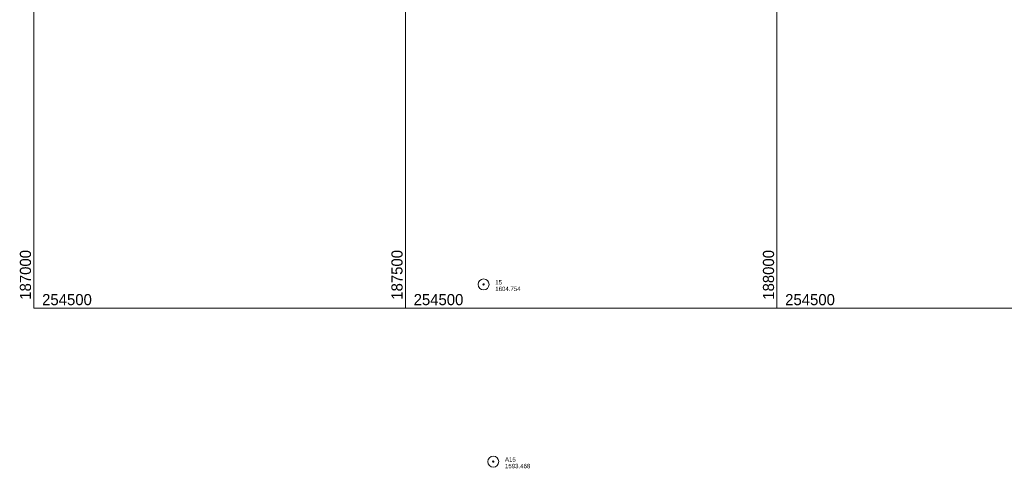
# Model space of a CAD drawing. Header units: feet. Extents: x 186981 to 189000, y 254284 to 256762.
# Tile 1 of 8: x 186981 to 188306, y 254284 to 254888. Entities that reach past the tile are written whole.
import ezdxf

# ---------------------------------------------------------------- set-up
doc = ezdxf.new("R2010")
doc.units = ezdxf.units.FT
doc.header["$MEASUREMENT"] = 0
doc.layers.add('E_MAP_GridLines', color=251, linetype='Continuous', lineweight=0)
doc.layers.add('E_MAP_PassPoints', color=40, linetype='Continuous', lineweight=0)
doc.styles.add('Style-IGR_FONT_0', font='IGR_FONT_0.shx')

# ---------------------------------------------------------------- blocks, each defined once
blk = doc.blocks.new('PP')
at = {"layer": 'E_MAP_PassPoints', "color": 40, "linetype": 'Continuous', "lineweight": 0}
for radius in [2.25, 0.288]:
    blk.add_circle((0, 0), radius, dxfattribs=at)

msp = doc.modelspace()

# ---------------------------------------------------------------- linework, layer by layer
at = {"layer": 'E_MAP_GridLines', "color": 161, "linetype": 'Continuous', "lineweight": 0}
for p, q in [((187000, 254500), (187000, 256500)), ((187500, 254500), (187500, 256500)), ((188000, 254500), (188000, 256500)), ((187000, 254500), (189000, 254500))]:
    msp.add_line(p, q, dxfattribs=at)

# ---------------------------------------------------------------- block references
at = {"layer": 'E_MAP_PassPoints', "color": 40, "linetype": 'Continuous', "lineweight": 0, "xscale": 3.280831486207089, "yscale": 3.280831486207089, "zscale": 3.280831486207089}
for p in [(187605.3, 254531.7), (187618.3, 254293.4)]:
    msp.add_blockref('PP', p, dxfattribs=at)

# ---------------------------------------------------------------- texts
at = {"layer": 'E_MAP_GridLines', "color": 161, "linetype": 'Continuous', "lineweight": 0, "style": 'Style-IGR_FONT_0'}
for s, p in [('  187000  ', (186996.2, 254500)), ('  187500  ', (187496.2, 254500)), ('  188000  ', (187996.2, 254500))]:
    msp.add_text(s, height=15, rotation=90, dxfattribs=at).set_placement(p)
for p in [(187000, 254503.8), (187500, 254503.8), (188000, 254503.8)]:
    msp.add_text('  254500  ', height=15, dxfattribs=at).set_placement(p)
at = {"layer": 'E_MAP_PassPoints', "color": 40, "linetype": 'Continuous', "lineweight": 0, "style": 'Style-IGR_FONT_0'}
for s, p in [('15', (187621, 254531.7)), ('1604.754', (187621, 254522.8)), ('A15', (187634.1, 254293.4)), ('1593.468', (187634.1, 254284.5))]:
    msp.add_text(s, height=5.91, dxfattribs=at).set_placement(p)

doc.saveas('drawing.dxf')
